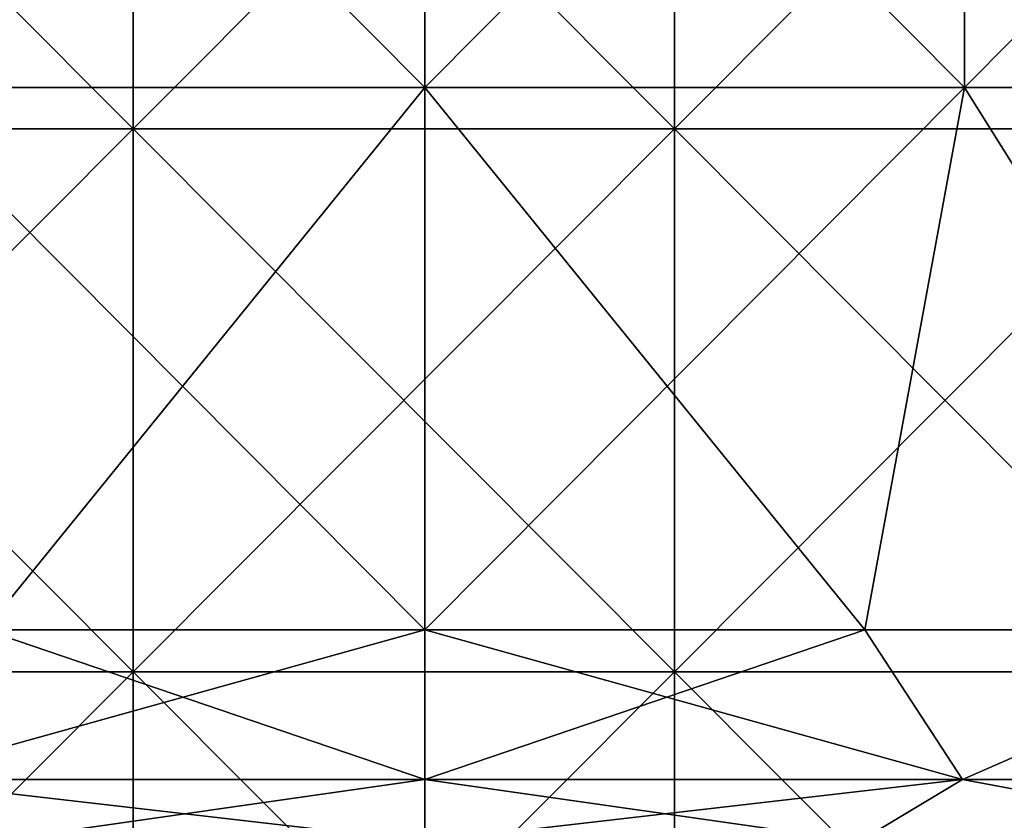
# Model space of a CAD drawing. Header units: inches. Extents: x -3.56 to 3.56, y -0.38 to 0.62.
# Tile 137 of 256: x -0.06 to 0.09, y 0.13 to 0.25. Entities that reach past the tile are written whole.
import ezdxf

# ---------------------------------------------------------------- set-up
doc = ezdxf.new("R2010")
doc.units = ezdxf.units.IN
doc.header["$LTSCALE"] = 65.185185
doc.header["$MEASUREMENT"] = 0
for name, color, linetype in [('2', 7, 'CONTINUOUS'), ('3', 7, 'CONTINUOUS'), ('4', 7, 'CONTINUOUS'), ('52', 7, 'CONTINUOUS'), ('53', 7, 'CONTINUOUS')]:
    doc.layers.add(name, color=color, linetype=linetype)

msp = doc.modelspace()

# ---------------------------------------------------------------- linework, layer by layer
at = {"layer": '2', "color": 13, "linetype": 'Continuous', "true_color": 0xd67263}
for points in [[(-0.04307, 0.23014, -3.56224), (-0.12295, 0.23014, -3.56038), (-0.04307, 0.31022, -3.56224), (-0.04307, 0.23014, -3.56224)], [(-0.04307, 0.31022, -3.56224), (-0.12295, 0.23014, -3.56038), (-0.12295, 0.31022, -3.56038), (-0.04307, 0.31022, -3.56224)], [(-0.12295, 0.23014, 3.56038), (-0.04307, 0.23014, 3.56224), (-0.12295, 0.31022, 3.56038), (-0.12295, 0.23014, 3.56038)], [(-0.12295, 0.31022, 3.56038), (-0.04307, 0.23014, 3.56224), (-0.04307, 0.31022, 3.56224), (-0.12295, 0.31022, 3.56038)], [(0.03682, 0.23014, -3.56231), (-0.04307, 0.23014, -3.56224), (0.03682, 0.31022, -3.56231), (0.03682, 0.23014, -3.56231)], [(0.03682, 0.31022, -3.56231), (-0.04307, 0.23014, -3.56224), (-0.04307, 0.31022, -3.56224), (0.03682, 0.31022, -3.56231)], [(-0.04307, 0.23014, 3.56224), (0.03682, 0.23014, 3.56231), (-0.04307, 0.31022, 3.56224), (-0.04307, 0.23014, 3.56224)], [(-0.04307, 0.31022, 3.56224), (0.03682, 0.23014, 3.56231), (0.03682, 0.31022, 3.56231), (-0.04307, 0.31022, 3.56224)], [(0.1167, 0.23014, -3.56059), (0.03682, 0.23014, -3.56231), (0.1167, 0.31022, -3.56059), (0.1167, 0.23014, -3.56059)], [(0.1167, 0.31022, -3.56059), (0.03682, 0.23014, -3.56231), (0.03682, 0.31022, -3.56231), (0.1167, 0.31022, -3.56059)], [(0.03682, 0.23014, 3.56231), (0.1167, 0.23014, 3.56059), (0.03682, 0.31022, 3.56231), (0.03682, 0.23014, 3.56231)], [(0.03682, 0.31022, 3.56231), (0.1167, 0.23014, 3.56059), (0.1167, 0.31022, 3.56059), (0.03682, 0.31022, 3.56231)], [(-0.04307, 0.15006, -3.56224), (-0.12295, 0.15006, -3.56038), (-0.04307, 0.23014, -3.56224), (-0.04307, 0.15006, -3.56224)], [(-0.04307, 0.23014, -3.56224), (-0.12295, 0.15006, -3.56038), (-0.12295, 0.23014, -3.56038), (-0.04307, 0.23014, -3.56224)], [(-0.12295, 0.15006, 3.56038), (-0.04307, 0.15006, 3.56224), (-0.12295, 0.23014, 3.56038), (-0.12295, 0.15006, 3.56038)], [(-0.12295, 0.23014, 3.56038), (-0.04307, 0.15006, 3.56224), (-0.04307, 0.23014, 3.56224), (-0.12295, 0.23014, 3.56038)], [(0.03682, 0.15006, -3.56231), (-0.04307, 0.15006, -3.56224), (0.03682, 0.23014, -3.56231), (0.03682, 0.15006, -3.56231)], [(0.03682, 0.23014, -3.56231), (-0.04307, 0.15006, -3.56224), (-0.04307, 0.23014, -3.56224), (0.03682, 0.23014, -3.56231)], [(-0.04307, 0.15006, 3.56224), (0.03682, 0.15006, 3.56231), (-0.04307, 0.23014, 3.56224), (-0.04307, 0.15006, 3.56224)], [(-0.04307, 0.23014, 3.56224), (0.03682, 0.15006, 3.56231), (0.03682, 0.23014, 3.56231), (-0.04307, 0.23014, 3.56224)], [(0.1167, 0.15006, -3.56059), (0.03682, 0.15006, -3.56231), (0.1167, 0.23014, -3.56059), (0.1167, 0.15006, -3.56059)], [(0.1167, 0.23014, -3.56059), (0.03682, 0.15006, -3.56231), (0.03682, 0.23014, -3.56231), (0.1167, 0.23014, -3.56059)], [(0.03682, 0.15006, 3.56231), (0.1167, 0.15006, 3.56059), (0.03682, 0.23014, 3.56231), (0.03682, 0.15006, 3.56231)], [(0.03682, 0.23014, 3.56231), (0.1167, 0.15006, 3.56059), (0.1167, 0.23014, 3.56059), (0.03682, 0.23014, 3.56231)], [(-0.04307, 0.06998, -3.56224), (-0.12295, 0.06998, -3.56038), (-0.04307, 0.15006, -3.56224), (-0.04307, 0.06998, -3.56224)], [(-0.04307, 0.15006, -3.56224), (-0.12295, 0.06998, -3.56038), (-0.12295, 0.15006, -3.56038), (-0.04307, 0.15006, -3.56224)], [(-0.12295, 0.06998, 3.56038), (-0.04307, 0.06998, 3.56224), (-0.12295, 0.15006, 3.56038), (-0.12295, 0.06998, 3.56038)], [(-0.12295, 0.15006, 3.56038), (-0.04307, 0.06998, 3.56224), (-0.04307, 0.15006, 3.56224), (-0.12295, 0.15006, 3.56038)], [(0.03682, 0.06998, -3.56231), (-0.04307, 0.06998, -3.56224), (0.03682, 0.15006, -3.56231), (0.03682, 0.06998, -3.56231)], [(0.03682, 0.15006, -3.56231), (-0.04307, 0.06998, -3.56224), (-0.04307, 0.15006, -3.56224), (0.03682, 0.15006, -3.56231)], [(-0.04307, 0.06998, 3.56224), (0.03682, 0.06998, 3.56231), (-0.04307, 0.15006, 3.56224), (-0.04307, 0.06998, 3.56224)], [(-0.04307, 0.15006, 3.56224), (0.03682, 0.06998, 3.56231), (0.03682, 0.15006, 3.56231), (-0.04307, 0.15006, 3.56224)], [(0.1167, 0.06998, -3.56059), (0.03682, 0.06998, -3.56231), (0.1167, 0.15006, -3.56059), (0.1167, 0.06998, -3.56059)], [(0.1167, 0.15006, -3.56059), (0.03682, 0.06998, -3.56231), (0.03682, 0.15006, -3.56231), (0.1167, 0.15006, -3.56059)], [(0.03682, 0.06998, 3.56231), (0.1167, 0.06998, 3.56059), (0.03682, 0.15006, 3.56231), (0.03682, 0.06998, 3.56231)], [(0.03682, 0.15006, 3.56231), (0.1167, 0.06998, 3.56059), (0.1167, 0.15006, 3.56059), (0.03682, 0.15006, 3.56231)]]:
    msp.add_3dface(points, dxfattribs=at)
at = {"layer": '3', "color": 13, "linetype": 'Continuous', "true_color": 0xd67263}
for points in [[(-0.07964, 0.23625, -2.68632), (0, 0.23625, -2.6875), (-0.07964, 0.31633, -2.68632), (-0.07964, 0.23625, -2.68632)], [(-0.07964, 0.31633, -2.68632), (0, 0.23625, -2.6875), (0, 0.31633, -2.6875), (-0.07964, 0.31633, -2.68632)], [(0, 0.23625, -2.6875), (0.07964, 0.23625, -2.68632), (0, 0.31633, -2.6875), (0, 0.23625, -2.6875)], [(0, 0.31633, -2.6875), (0.07964, 0.23625, -2.68632), (0.07964, 0.31633, -2.68632), (0, 0.31633, -2.6875)], [(0.07964, 0.23625, -2.68632), (0.15921, 0.23625, -2.68278), (0.07964, 0.31633, -2.68632), (0.07964, 0.23625, -2.68632)], [(0.07964, 0.31633, -2.68632), (0.15921, 0.23625, -2.68278), (0.15921, 0.31633, -2.68278), (0.07964, 0.31633, -2.68632)], [(-0.06494, 0.15625, -2.68672), (0, 0.15625, -2.6875), (-0.07964, 0.23625, -2.68632), (-0.06494, 0.15625, -2.68672)], [(-0.07964, 0.23625, -2.68632), (0, 0.15625, -2.6875), (0, 0.23625, -2.6875), (-0.07964, 0.23625, -2.68632)], [(0, 0.15625, -2.6875), (0.06494, 0.15625, -2.68672), (0, 0.23625, -2.6875), (0, 0.15625, -2.6875)], [(0, 0.23625, -2.6875), (0.06494, 0.15625, -2.68672), (0.07964, 0.23625, -2.68632), (0, 0.23625, -2.6875)], [(0.06494, 0.15625, -2.68672), (0.12984, 0.15625, -2.68436), (0.07964, 0.23625, -2.68632), (0.06494, 0.15625, -2.68672)], [(0.07964, 0.23625, -2.68632), (0.12984, 0.15625, -2.68436), (0.15921, 0.23625, -2.68278), (0.07964, 0.23625, -2.68632)]]:
    msp.add_3dface(points, dxfattribs=at)
at = {"layer": '4', "color": 13, "linetype": 'Continuous', "true_color": 0xd67263}
for points in [[(0, 0.23625, 2.6875), (-0.07964, 0.23625, 2.68632), (0, 0.31633, 2.6875), (0, 0.23625, 2.6875)], [(-0.07964, 0.23625, 2.68632), (-0.07964, 0.31633, 2.68632), (0, 0.31633, 2.6875), (-0.07964, 0.23625, 2.68632)], [(0.07964, 0.23625, 2.68632), (0, 0.23625, 2.6875), (0.07964, 0.31633, 2.68632), (0.07964, 0.23625, 2.68632)], [(0, 0.23625, 2.6875), (0, 0.31633, 2.6875), (0.07964, 0.31633, 2.68632), (0, 0.23625, 2.6875)], [(0.15921, 0.23625, 2.68278), (0.07964, 0.23625, 2.68632), (0.15921, 0.31633, 2.68278), (0.15921, 0.23625, 2.68278)], [(0.07964, 0.23625, 2.68632), (0.07964, 0.31633, 2.68632), (0.15921, 0.31633, 2.68278), (0.07964, 0.23625, 2.68632)], [(0, 0.23625, 2.6875), (-0.06494, 0.15625, 2.68672), (-0.07964, 0.23625, 2.68632), (0, 0.23625, 2.6875)], [(0, 0.15625, 2.6875), (-0.06494, 0.15625, 2.68672), (0, 0.23625, 2.6875), (0, 0.15625, 2.6875)], [(0.06494, 0.15625, 2.68672), (0, 0.15625, 2.6875), (0.07964, 0.23625, 2.68632), (0.06494, 0.15625, 2.68672)], [(0.07964, 0.23625, 2.68632), (0, 0.15625, 2.6875), (0, 0.23625, 2.6875), (0.07964, 0.23625, 2.68632)], [(0.12984, 0.15625, 2.68436), (0.06494, 0.15625, 2.68672), (0.07964, 0.23625, 2.68632), (0.12984, 0.15625, 2.68436)], [(0.15921, 0.23625, 2.68278), (0.12984, 0.15625, 2.68436), (0.07964, 0.23625, 2.68632), (0.15921, 0.23625, 2.68278)]]:
    msp.add_3dface(points, dxfattribs=at)
at = {"layer": '52', "color": 13, "linetype": 'Continuous', "true_color": 0xd67263}
for points in [[(0, 0.13415, -2.67835), (-0.06494, 0.15625, -2.68672), (-0.07937, 0.13415, -2.67717), (0, 0.13415, -2.67835)], [(0, 0.15625, -2.6875), (-0.06494, 0.15625, -2.68672), (0, 0.13415, -2.67835), (0, 0.15625, -2.6875)], [(0.06494, 0.15625, -2.68672), (0, 0.15625, -2.6875), (0.07937, 0.13415, -2.67717), (0.06494, 0.15625, -2.68672)], [(0.07937, 0.13415, -2.67717), (0, 0.15625, -2.6875), (0, 0.13415, -2.67835), (0.07937, 0.13415, -2.67717)], [(0.12984, 0.15625, -2.68436), (0.06494, 0.15625, -2.68672), (0.07937, 0.13415, -2.67717), (0.12984, 0.15625, -2.68436)], [(0.15867, 0.13415, -2.67364), (0.12984, 0.15625, -2.68436), (0.07937, 0.13415, -2.67717), (0.15867, 0.13415, -2.67364)], [(-0.06409, 0.125, -2.65547), (0, 0.125, -2.65625), (-0.07937, 0.13415, -2.67717), (-0.06409, 0.125, -2.65547)], [(0, 0.125, -2.65625), (0, 0.13415, -2.67835), (-0.07937, 0.13415, -2.67717), (0, 0.125, -2.65625)], [(0, 0.125, -2.65625), (0.06409, 0.125, -2.65547), (0, 0.13415, -2.67835), (0, 0.125, -2.65625)], [(0.06409, 0.125, -2.65547), (0.07937, 0.13415, -2.67717), (0, 0.13415, -2.67835), (0.06409, 0.125, -2.65547)], [(0.06409, 0.125, -2.65547), (0.12828, 0.125, -2.65313), (0.07937, 0.13415, -2.67717), (0.06409, 0.125, -2.65547)], [(0.12828, 0.125, -2.65313), (0.15867, 0.13415, -2.67364), (0.07937, 0.13415, -2.67717), (0.12828, 0.125, -2.65313)]]:
    msp.add_3dface(points, dxfattribs=at)
at = {"layer": '53', "color": 13, "linetype": 'Continuous', "true_color": 0xd67263}
for points in [[(-0.06494, 0.15625, 2.68672), (0, 0.15625, 2.6875), (-0.07937, 0.13415, 2.67717), (-0.06494, 0.15625, 2.68672)], [(-0.07937, 0.13415, 2.67717), (0, 0.15625, 2.6875), (0, 0.13415, 2.67835), (-0.07937, 0.13415, 2.67717)], [(0, 0.15625, 2.6875), (0.06494, 0.15625, 2.68672), (0, 0.13415, 2.67835), (0, 0.15625, 2.6875)], [(0, 0.13415, 2.67835), (0.06494, 0.15625, 2.68672), (0.07937, 0.13415, 2.67717), (0, 0.13415, 2.67835)], [(0.06494, 0.15625, 2.68672), (0.12984, 0.15625, 2.68436), (0.07937, 0.13415, 2.67717), (0.06494, 0.15625, 2.68672)], [(0.07937, 0.13415, 2.67717), (0.12984, 0.15625, 2.68436), (0.15867, 0.13415, 2.67364), (0.07937, 0.13415, 2.67717)], [(-0.06409, 0.125, 2.65547), (-0.07937, 0.13415, 2.67717), (0, 0.13415, 2.67835), (-0.06409, 0.125, 2.65547)], [(0, 0.125, 2.65625), (-0.06409, 0.125, 2.65547), (0, 0.13415, 2.67835), (0, 0.125, 2.65625)], [(0.06409, 0.125, 2.65547), (0, 0.125, 2.65625), (0.07937, 0.13415, 2.67717), (0.06409, 0.125, 2.65547)], [(0, 0.125, 2.65625), (0, 0.13415, 2.67835), (0.07937, 0.13415, 2.67717), (0, 0.125, 2.65625)], [(0.12828, 0.125, 2.65313), (0.06409, 0.125, 2.65547), (0.07937, 0.13415, 2.67717), (0.12828, 0.125, 2.65313)], [(0.12828, 0.125, 2.65313), (0.07937, 0.13415, 2.67717), (0.15867, 0.13415, 2.67364), (0.12828, 0.125, 2.65313)]]:
    msp.add_3dface(points, dxfattribs=at)

doc.saveas('drawing.dxf')
